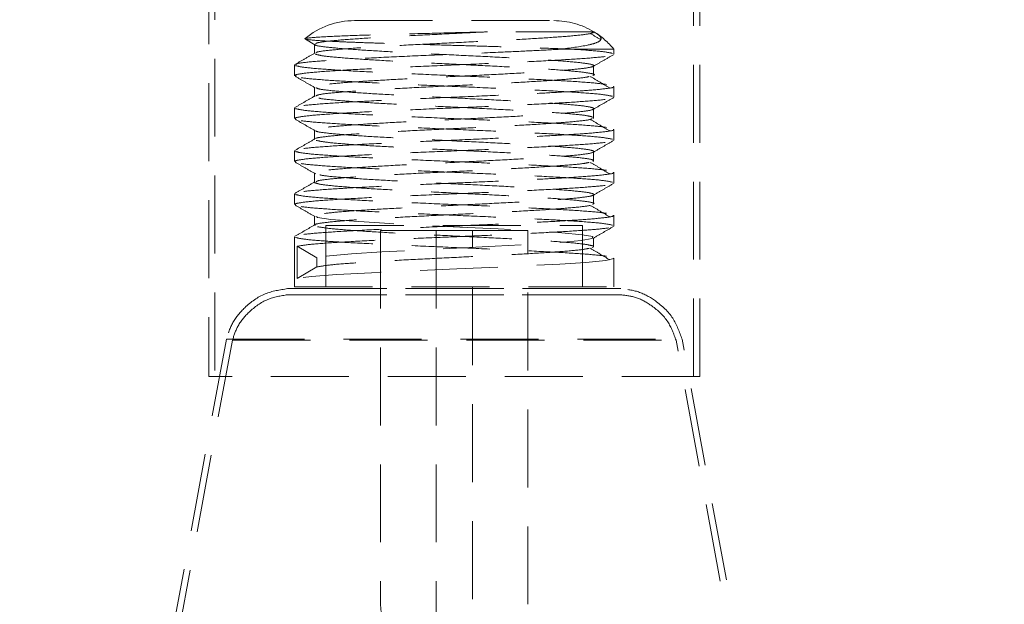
# Model space of a CAD drawing. Header units: millimetres. Extents: x 373 to 928, y 275 to 747.
# Tile 24 of 117: x 448 to 464, y 380 to 389. Entities that reach past the tile are written whole.
import ezdxf

# ---------------------------------------------------------------- set-up
doc = ezdxf.new("R2010")
doc.units = ezdxf.units.MM
doc.linetypes.add('HIDDEN', pattern=[1.905, 1.27, -0.635])

msp = doc.modelspace()

# ---------------------------------------------------------------- linework, layer by layer
at = {"color": 7, "linetype": 'HIDDEN', "lineweight": 18}
for p, q in [((451.03, 396.364), (451.03, 383.564)), ((458.83, 383.564), (458.83, 396.364)), ((450.93, 395.964), (450.93, 383.564)), ((458.93, 383.564), (458.93, 395.964)), ((453.307, 389.364), (456.553, 389.364)), ((452.506, 389.061), (452.662, 388.97)), ((452.655, 388.979), (452.655, 388.829)), ((456.65, 388.897), (457.53, 388.897)), ((457.53, 388.817), (457.53, 388.897)), ((452.33, 388.642), (452.33, 388.467)), ((457.53, 388.117), (457.53, 388.292)), ((452.655, 388.131), (452.659, 388.129)), ((452.33, 387.942), (452.33, 387.767)), ((457.53, 387.417), (457.53, 387.592)), ((452.33, 387.242), (452.33, 387.067)), ((452.656, 386.875), (452.674, 386.87)), ((457.53, 386.717), (457.53, 386.892)), ((452.33, 386.542), (452.33, 386.367)), ((457.53, 386.017), (457.53, 386.192)), ((452.838, 386.028), (457.022, 386.028)), ((452.838, 386.028), (452.838, 385.028)), ((454.883, 385.943), (453.73, 385.943)), ((453.73, 385.943), (453.73, 379.852)), ((454.634, 385.943), (454.634, 378.033)), ((456.13, 385.943), (454.883, 385.943)), ((455.226, 378.033), (455.226, 385.943)), ((456.13, 379.852), (456.13, 385.943)), ((457.022, 385.028), (457.022, 386.028)), ((452.33, 385.842), (452.33, 385.028)), ((452.374, 385.687), (452.693, 385.5)), ((452.374, 385.162), (452.374, 385.687)), ((457.181, 385.671), (457.179, 385.663)), ((452.693, 385.5), (452.693, 385.35)), ((457.53, 385.028), (457.53, 385.492)), ((452.693, 385.35), (452.374, 385.162)), ((457.644, 384.996), (452.215, 384.996)), ((452.23, 384.996), (457.63, 384.996)), ((452.33, 385.028), (457.53, 385.028)), ((457.644, 384.896), (452.215, 384.896)), ((452.229, 384.896), (457.631, 384.896)), ((451.218, 384.172), (448.43, 369.007)), ((451.317, 384.154), (448.528, 368.989)), ((451.221, 384.172), (458.64, 384.172)), ((451.319, 384.154), (458.541, 384.154)), ((461.331, 368.989), (458.543, 384.154)), ((461.43, 369.007), (458.641, 384.172)), ((458.93, 383.564), (450.93, 383.564))]:
    msp.add_line(p, q, dxfattribs=at)
at = {"color": 7, "linetype": 'HIDDEN', "lineweight": 18, "flags": 128}
for points in [[(452.684, 386.17), (452.703, 386.156), (452.921, 386.125), (453.294, 386.094), (453.796, 386.062), (454.386, 386.031), (455.019, 386), (455.645, 385.969), (456.214, 385.938), (456.685, 385.906), (457.016, 385.875), (457.186, 385.844), (457.179, 385.813), (456.996, 385.781), (456.652, 385.75), (456.172, 385.719), (455.597, 385.688), (454.967, 385.656), (454.337, 385.625), (453.752, 385.594), (453.259, 385.562), (452.897, 385.531), (452.693, 385.5), (452.693, 385.5)], [(457.518, 385.492), (457.528, 385.487), (457.398, 385.456), (457.076, 385.425), (456.65, 385.397), (456.199, 385.374), (455.692, 385.35), (454.972, 385.319), (454.252, 385.288), (453.583, 385.256), (453.02, 385.225), (452.607, 385.194), (452.374, 385.162), (452.374, 385.162), (452.374, 385.162)]]:
    msp.add_lwpolyline(points, dxfattribs=at)
at = {"color": 7, "linetype": 'Continuous', "lineweight": 25}
for start, end in [(96.3701, 245.1654), (0, 83.6299)]:
    msp.add_arc((454.93, 374.766), 25, start, end, dxfattribs=at)
at = {"color": 7, "linetype": 'HIDDEN', "lineweight": 18}
for centre, radius, start, end in [((454.93, 374.766), 24.6, 92.5629, 247.2618), ((454.93, 374.766), 24.6, 0, 87.4371), ((453.307, 388.107), 1.257, 90, 129.9624), ((456.553, 388.107), 1.257, 58.7386, 90), ((456.553, 388.107), 1.257, 38.9804, 58.7386), ((454.33, 379.852), 0.6, 180, 214.8828)]:
    msp.add_arc(centre, radius, start, end, dxfattribs=at)
for points, knots in [([(455.47, 389.181), (455.218, 389.175), (454.715, 389.162), (453.949, 389.142), (453.28, 389.122), (452.771, 389.101), (452.547, 389.083), (452.488, 389.071), (452.504, 389.066), (452.508, 389.064)], [0, 0, 0, 0, 0.171376, 0.34265, 0.517668, 0.6947, 0.87319, 0.963144, 1, 1, 1, 1]), ([(455.47, 389.181), (455.303, 389.173), (454.927, 389.154), (454.328, 389.125), (453.737, 389.094), (453.236, 389.062), (452.874, 389.031), (452.673, 389.003), (452.674, 388.986), (452.674, 388.979)], [0, 0, 0, 0, 0.123536, 0.277992, 0.433032, 0.587746, 0.742461, 0.897501, 1, 1, 1, 1]), ([(457.205, 389.181), (457.2, 389.175), (457.189, 389.159), (457.022, 389.131), (456.674, 389.1), (456.189, 389.068), (455.605, 389.038), (454.968, 389.006), (454.328, 388.975), (453.737, 388.944), (453.235, 388.912), (452.877, 388.881), (452.686, 388.856), (452.683, 388.842), (452.682, 388.838)], [0, 0, 0, 0, 0.054429, 0.145738, 0.236325, 0.327618, 0.418247, 0.50946, 0.600187, 0.691256, 0.782134, 0.873013, 0.964082, 1, 1, 1, 1]), ([(457.205, 389.181), (457.202, 389.181), (457.197, 389.181), (457.125, 389.181), (456.99, 389.181), (456.797, 389.181), (456.554, 389.181), (456.265, 389.181), (455.907, 389.181), (455.628, 389.181), (455.47, 389.181)], [0, 0, 0, 0, 0.0981873, 0.2215885, 0.3449897, 0.4683908, 0.591792, 0.7151932, 0.8385944, 1, 1, 1, 1]), ([(456.65, 388.897), (456.818, 388.919), (457.068, 388.951), (457.254, 389.003), (457.323, 389.045), (457.324, 389.085), (457.294, 389.12), (457.263, 389.144), (457.228, 389.167), (457.211, 389.177), (457.205, 389.181)], [0, 0, 0, 0, 0.352342, 0.526911, 0.707475, 0.845278, 0.90617, 0.967339, 0.988452, 1, 1, 1, 1]), ([(457.315, 389.054), (457.312, 389.056), (457.256, 389.09), (457.2, 389.123), (457.148, 389.154)], [0, 0, 0, 0, 0.062795, 1, 1, 1, 1]), ([(452.524, 389.057), (452.59, 389.05), (452.688, 389.039), (452.988, 389.024), (453.263, 389.012), (453.591, 389), (453.958, 388.989), (454.357, 388.977), (454.773, 388.965), (455.2, 388.953), (455.621, 388.941), (456.029, 388.928), (456.469, 388.914), (456.727, 388.903), (456.879, 388.897)], [0, 0, 0, 0, 0.144031, 0.215999, 0.289995, 0.362945, 0.437991, 0.511416, 0.586923, 0.661151, 0.73749, 0.812447, 0.889556, 1, 1, 1, 1]), ([(452.666, 388.97), (452.666, 388.97), (452.655, 388.959), (452.798, 388.937), (453.1, 388.907), (453.565, 388.875), (454.132, 388.844), (454.762, 388.812), (455.405, 388.781), (456.011, 388.75), (456.533, 388.719), (456.928, 388.687), (457.168, 388.656), (457.233, 388.625), (457.118, 388.594), (456.832, 388.563), (456.397, 388.531), (455.847, 388.5), (455.227, 388.468), (454.582, 388.438), (453.965, 388.406), (453.423, 388.375), (452.996, 388.343), (452.738, 388.313), (452.628, 388.291), (452.658, 388.28), (452.66, 388.279)], [0, 0, 0, 0, 0.001809, 0.047189, 0.092278, 0.137697, 0.182765, 0.228192, 0.273267, 0.318671, 0.36378, 0.409128, 0.454299, 0.49956, 0.544821, 0.589993, 0.63534, 0.68045, 0.725853, 0.770928, 0.816356, 0.861424, 0.906843, 0.951932, 0.997311, 1, 1, 1, 1]), ([(452.661, 388.837), (452.607, 388.806), (452.498, 388.743), (452.389, 388.68), (452.335, 388.649)], [0, 0, 0, 0, 0.499914, 1, 1, 1, 1]), ([(452.349, 388.467), (452.343, 388.469), (452.326, 388.476), (452.395, 388.494), (452.573, 388.519), (452.996, 388.55), (453.566, 388.581), (454.243, 388.613), (454.974, 388.643), (455.701, 388.675), (456.368, 388.706), (456.926, 388.738), (457.313, 388.768), (457.508, 388.793), (457.504, 388.806), (457.502, 388.809)], [0, 0, 0, 0, 0.023544, 0.060344, 0.151891, 0.243246, 0.3346, 0.426149, 0.51735, 0.609042, 0.700146, 0.791918, 0.882981, 0.974769, 1, 1, 1, 1]), ([(456.65, 388.897), (456.504, 388.889), (456.213, 388.874), (455.642, 388.848), (454.974, 388.818), (454.242, 388.788), (453.566, 388.756), (452.994, 388.725), (452.581, 388.694), (452.351, 388.666), (452.352, 388.649), (452.353, 388.642)], [0, 0, 0, 0, 0.093011, 0.185685, 0.308293, 0.430247, 0.552662, 0.67482, 0.796978, 0.919394, 1, 1, 1, 1]), ([(452.665, 388.819), (452.702, 388.808), (452.777, 388.787), (453.106, 388.757), (453.564, 388.725), (454.133, 388.694), (454.762, 388.662), (455.405, 388.631), (456.011, 388.6), (456.532, 388.569), (456.931, 388.537), (457.157, 388.506), (457.24, 388.484), (457.195, 388.473), (457.19, 388.471)], [0, 0, 0, 0, 0.090237, 0.179896, 0.270211, 0.359829, 0.450161, 0.539792, 0.630076, 0.719776, 0.80995, 0.899773, 0.989774, 1, 1, 1, 1]), ([(457.508, 388.831), (457.457, 388.842), (457.356, 388.863), (457.075, 388.884), (456.898, 388.896), (456.879, 388.897)], [0, 0, 0, 0, 0.473419, 0.943784, 1, 1, 1, 1]), ([(457.197, 388.62), (457.251, 388.652), (457.36, 388.714), (457.469, 388.777), (457.523, 388.809)], [0, 0, 0, 0, 0.4999215, 1, 1, 1, 1]), ([(452.342, 388.631), (452.384, 388.621), (452.47, 388.6), (452.846, 388.569), (453.369, 388.537), (454.019, 388.507), (454.738, 388.475), (455.473, 388.444), (456.166, 388.412), (456.759, 388.381), (457.223, 388.35), (457.377, 388.329), (457.454, 388.319)], [0, 0, 0, 0, 0.100288, 0.199935, 0.30031, 0.399911, 0.500304, 0.59992, 0.700261, 0.799953, 0.900171, 1, 1, 1, 1]), ([(457.199, 388.471), (457.199, 388.496), (457.199, 388.546), (457.199, 388.596), (457.199, 388.621)], [0, 0, 0, 0, 0.50008, 1, 1, 1, 1]), ([(452.337, 388.459), (452.391, 388.427), (452.5, 388.364), (452.608, 388.302), (452.663, 388.27)], [0, 0, 0, 0, 0.500078, 1, 1, 1, 1]), ([(457.508, 388.131), (457.457, 388.142), (457.355, 388.163), (456.959, 388.194), (456.418, 388.225), (455.757, 388.256), (455.033, 388.287), (454.3, 388.319), (453.617, 388.35), (453.034, 388.381), (452.61, 388.412), (452.376, 388.438), (452.365, 388.454), (452.362, 388.459)], [0, 0, 0, 0, 0.0957715, 0.1909251, 0.2865792, 0.3818637, 0.4773341, 0.5728067, 0.6680896, 0.7637452, 0.8588978, 0.9546702, 1, 1, 1, 1]), ([(457.128, 388.454), (457.117, 388.451), (457.075, 388.437), (456.824, 388.413), (456.399, 388.381), (455.847, 388.35), (455.227, 388.318), (454.581, 388.288), (453.965, 388.256), (453.421, 388.225), (453.002, 388.193), (452.733, 388.165), (452.693, 388.146), (452.675, 388.137)], [0, 0, 0, 0, 0.033282, 0.131785, 0.230673, 0.329041, 0.42805, 0.526343, 0.625403, 0.723681, 0.822724, 0.921047, 1, 1, 1, 1]), ([(457.462, 388.266), (457.41, 388.298), (457.305, 388.36), (457.2, 388.423), (457.148, 388.454)], [0, 0, 0, 0, 0.500051, 1, 1, 1, 1]), ([(457.518, 388.292), (457.521, 388.29), (457.554, 388.278), (457.418, 388.256), (457.119, 388.226), (456.687, 388.199), (456.209, 388.174), (455.643, 388.148), (454.974, 388.118), (454.243, 388.088), (453.566, 388.056), (452.994, 388.025), (452.581, 387.994), (452.351, 387.966), (452.352, 387.949), (452.353, 387.942)], [0, 0, 0, 0, 0.012469, 0.101767, 0.190889, 0.26977, 0.337689, 0.405362, 0.494895, 0.583949, 0.673341, 0.762544, 0.851748, 0.941139, 1, 1, 1, 1]), ([(452.655, 388.279), (452.655, 388.254), (452.655, 388.204), (452.655, 388.154), (452.655, 388.129)], [0, 0, 0, 0, 0.49992, 1, 1, 1, 1]), ([(452.683, 388.27), (452.693, 388.263), (452.72, 388.246), (452.962, 388.219), (453.364, 388.187), (453.895, 388.156), (454.505, 388.125), (455.15, 388.094), (455.776, 388.062), (456.337, 388.032), (456.787, 388), (457.093, 387.969), (457.229, 387.937), (457.185, 387.906), (456.966, 387.875), (456.587, 387.844), (456.079, 387.812), (455.48, 387.781), (454.839, 387.75), (454.205, 387.719), (453.628, 387.688), (453.15, 387.656), (452.821, 387.625), (452.656, 387.599), (452.672, 387.584), (452.677, 387.579)], [0, 0, 0, 0, 0.029085, 0.074386, 0.119592, 0.164798, 0.210099, 0.25523, 0.300602, 0.345684, 0.391097, 0.436158, 0.481578, 0.526647, 0.572043, 0.617146, 0.662487, 0.707651, 0.752906, 0.798159, 0.843324, 0.888665, 0.933768, 0.979164, 1, 1, 1, 1]), ([(452.661, 388.137), (452.607, 388.106), (452.498, 388.043), (452.389, 387.98), (452.335, 387.949)], [0, 0, 0, 0, 0.499846, 1, 1, 1, 1]), ([(452.349, 387.767), (452.343, 387.769), (452.326, 387.776), (452.395, 387.794), (452.573, 387.819), (452.996, 387.85), (453.566, 387.881), (454.243, 387.913), (454.974, 387.943), (455.701, 387.975), (456.369, 388.006), (456.925, 388.038), (457.316, 388.068), (457.52, 388.095), (457.509, 388.111), (457.505, 388.117)], [0, 0, 0, 0, 0.0229939, 0.0589338, 0.1483404, 0.2375609, 0.3267795, 0.416188, 0.5052578, 0.5948066, 0.6837816, 0.7734083, 0.8623427, 0.9519848, 1, 1, 1, 1]), ([(452.724, 388.103), (452.727, 388.102), (452.753, 388.091), (452.969, 388.069), (453.362, 388.037), (453.896, 388.006), (454.505, 387.975), (455.15, 387.944), (455.776, 387.912), (456.337, 387.882), (456.785, 387.85), (457.101, 387.819), (457.166, 387.798), (457.199, 387.787)], [0, 0, 0, 0, 0.010865, 0.109893, 0.208711, 0.30753, 0.406556, 0.50521, 0.604393, 0.702941, 0.80221, 0.900713, 1, 1, 1, 1]), ([(457.197, 387.92), (457.251, 387.952), (457.36, 388.014), (457.469, 388.077), (457.523, 388.109)], [0, 0, 0, 0, 0.499922, 1, 1, 1, 1]), ([(452.342, 387.931), (452.384, 387.921), (452.47, 387.9), (452.846, 387.869), (453.369, 387.837), (454.019, 387.807), (454.738, 387.775), (455.473, 387.744), (456.166, 387.712), (456.759, 387.681), (457.223, 387.65), (457.377, 387.629), (457.454, 387.619)], [0, 0, 0, 0, 0.100288, 0.199935, 0.30031, 0.399911, 0.500304, 0.59992, 0.700261, 0.799953, 0.900171, 1, 1, 1, 1]), ([(457.199, 387.771), (457.199, 387.796), (457.199, 387.846), (457.199, 387.896), (457.199, 387.921)], [0, 0, 0, 0, 0.50016, 1, 1, 1, 1]), ([(452.337, 387.759), (452.391, 387.727), (452.5, 387.664), (452.608, 387.602), (452.663, 387.57)], [0, 0, 0, 0, 0.500078, 1, 1, 1, 1]), ([(457.508, 387.431), (457.457, 387.442), (457.355, 387.463), (456.959, 387.494), (456.418, 387.525), (455.757, 387.556), (455.033, 387.587), (454.3, 387.619), (453.617, 387.65), (453.034, 387.681), (452.61, 387.712), (452.376, 387.738), (452.365, 387.754), (452.362, 387.759)], [0, 0, 0, 0, 0.095776, 0.190934, 0.286593, 0.381882, 0.477357, 0.572834, 0.668121, 0.763781, 0.858938, 0.954715, 1, 1, 1, 1]), ([(457.177, 387.771), (457.174, 387.766), (457.165, 387.751), (456.96, 387.725), (456.588, 387.694), (456.078, 387.662), (455.48, 387.631), (454.839, 387.6), (454.205, 387.569), (453.628, 387.538), (453.15, 387.506), (452.825, 387.475), (452.665, 387.452), (452.673, 387.44), (452.675, 387.438)], [0, 0, 0, 0, 0.045293, 0.139252, 0.232602, 0.326446, 0.419925, 0.513589, 0.607252, 0.700731, 0.794574, 0.887925, 0.981883, 1, 1, 1, 1]), ([(457.462, 387.566), (457.41, 387.598), (457.305, 387.66), (457.2, 387.723), (457.148, 387.754)], [0, 0, 0, 0, 0.500088, 1, 1, 1, 1]), ([(457.518, 387.592), (457.521, 387.59), (457.554, 387.578), (457.418, 387.556), (457.119, 387.526), (456.687, 387.499), (456.209, 387.474), (455.643, 387.448), (454.974, 387.418), (454.243, 387.388), (453.566, 387.356), (452.994, 387.325), (452.581, 387.294), (452.351, 387.266), (452.352, 387.249), (452.353, 387.242)], [0, 0, 0, 0, 0.012469, 0.101767, 0.190889, 0.26977, 0.337689, 0.405362, 0.494895, 0.583949, 0.673341, 0.762544, 0.851748, 0.941139, 1, 1, 1, 1]), ([(452.655, 387.579), (452.655, 387.554), (452.655, 387.504), (452.655, 387.454), (452.655, 387.429)], [0, 0, 0, 0, 0.4998392, 1, 1, 1, 1]), ([(452.679, 387.57), (452.678, 387.568), (452.675, 387.555), (452.845, 387.531), (453.183, 387.5), (453.671, 387.468), (454.255, 387.438), (454.891, 387.406), (455.531, 387.375), (456.123, 387.344), (456.623, 387.312), (456.99, 387.281), (457.196, 387.25), (457.225, 387.219), (457.074, 387.187), (456.756, 387.157), (456.296, 387.125), (455.727, 387.094), (455.098, 387.062), (454.454, 387.032), (453.849, 387), (453.326, 386.969), (452.934, 386.937), (452.692, 386.908), (452.674, 386.888), (452.665, 386.879)], [0, 0, 0, 0, 0.010811, 0.056234, 0.101299, 0.146715, 0.191801, 0.237177, 0.282311, 0.327616, 0.372825, 0.418035, 0.46334, 0.508474, 0.55385, 0.598935, 0.644351, 0.689416, 0.73484, 0.779912, 0.825312, 0.870418, 0.915763, 0.960931, 1, 1, 1, 1]), ([(452.661, 387.437), (452.607, 387.406), (452.498, 387.343), (452.389, 387.28), (452.335, 387.249)], [0, 0, 0, 0, 0.499778, 1, 1, 1, 1]), ([(452.349, 387.067), (452.343, 387.069), (452.326, 387.076), (452.395, 387.094), (452.573, 387.119), (452.996, 387.15), (453.566, 387.181), (454.243, 387.213), (454.974, 387.243), (455.701, 387.275), (456.369, 387.306), (456.925, 387.338), (457.316, 387.368), (457.52, 387.395), (457.509, 387.411), (457.505, 387.417)], [0, 0, 0, 0, 0.022994, 0.058934, 0.14834, 0.237561, 0.32678, 0.416188, 0.505258, 0.594807, 0.683782, 0.773408, 0.862343, 0.951985, 1, 1, 1, 1]), ([(452.68, 387.413), (452.73, 387.402), (452.828, 387.381), (453.188, 387.35), (453.67, 387.318), (454.255, 387.288), (454.891, 387.256), (455.531, 387.225), (456.123, 387.194), (456.623, 387.162), (456.987, 387.131), (457.199, 387.101), (457.195, 387.081), (457.192, 387.071)], [0, 0, 0, 0, 0.091974, 0.183222, 0.27518, 0.36647, 0.458348, 0.549735, 0.641469, 0.733009, 0.82455, 0.916283, 1, 1, 1, 1]), ([(457.197, 387.22), (457.251, 387.252), (457.36, 387.314), (457.469, 387.377), (457.523, 387.409)], [0, 0, 0, 0, 0.499923, 1, 1, 1, 1]), ([(452.342, 387.231), (452.384, 387.221), (452.47, 387.2), (452.846, 387.169), (453.369, 387.137), (454.019, 387.107), (454.738, 387.075), (455.473, 387.044), (456.166, 387.012), (456.759, 386.981), (457.223, 386.95), (457.377, 386.929), (457.454, 386.919)], [0, 0, 0, 0, 0.100288, 0.199935, 0.30031, 0.399911, 0.500304, 0.59992, 0.700261, 0.799953, 0.900171, 1, 1, 1, 1]), ([(457.199, 387.071), (457.199, 387.096), (457.199, 387.146), (457.199, 387.196), (457.199, 387.221)], [0, 0, 0, 0, 0.500241, 1, 1, 1, 1]), ([(452.337, 387.059), (452.391, 387.027), (452.5, 386.964), (452.608, 386.902), (452.663, 386.87)], [0, 0, 0, 0, 0.500077, 1, 1, 1, 1]), ([(457.508, 386.731), (457.457, 386.742), (457.355, 386.763), (456.959, 386.794), (456.418, 386.825), (455.757, 386.856), (455.033, 386.887), (454.3, 386.919), (453.617, 386.95), (453.034, 386.981), (452.61, 387.012), (452.376, 387.038), (452.365, 387.054), (452.362, 387.059)], [0, 0, 0, 0, 0.095779, 0.19094, 0.286601, 0.381893, 0.477371, 0.572851, 0.668141, 0.763804, 0.858964, 0.954744, 1, 1, 1, 1]), ([(457.126, 387.054), (457.104, 387.049), (457.041, 387.032), (456.751, 387.007), (456.297, 386.975), (455.727, 386.944), (455.098, 386.912), (454.454, 386.882), (453.849, 386.85), (453.326, 386.819), (452.936, 386.787), (452.708, 386.76), (452.689, 386.744), (452.682, 386.738)], [0, 0, 0, 0, 0.053223, 0.151551, 0.2506, 0.348883, 0.447949, 0.546246, 0.645261, 0.743633, 0.842527, 0.941034, 1, 1, 1, 1]), ([(457.462, 386.866), (457.41, 386.898), (457.305, 386.96), (457.2, 387.023), (457.148, 387.054)], [0, 0, 0, 0, 0.500125, 1, 1, 1, 1]), ([(457.518, 386.892), (457.521, 386.89), (457.554, 386.878), (457.418, 386.856), (457.119, 386.826), (456.687, 386.799), (456.209, 386.774), (455.643, 386.748), (454.974, 386.718), (454.243, 386.688), (453.566, 386.656), (452.994, 386.625), (452.581, 386.594), (452.351, 386.566), (452.352, 386.549), (452.353, 386.542)], [0, 0, 0, 0, 0.012469, 0.101767, 0.190889, 0.26977, 0.337689, 0.405362, 0.494895, 0.583949, 0.673341, 0.762544, 0.851748, 0.941139, 1, 1, 1, 1]), ([(452.655, 386.879), (452.655, 386.854), (452.655, 386.804), (452.655, 386.754), (452.655, 386.729)], [0, 0, 0, 0, 0.499759, 1, 1, 1, 1]), ([(452.661, 386.737), (452.607, 386.706), (452.498, 386.643), (452.389, 386.58), (452.335, 386.549)], [0, 0, 0, 0, 0.49971, 1, 1, 1, 1]), ([(452.349, 386.367), (452.343, 386.369), (452.326, 386.376), (452.395, 386.394), (452.573, 386.419), (452.996, 386.45), (453.566, 386.481), (454.243, 386.513), (454.974, 386.543), (455.701, 386.575), (456.369, 386.606), (456.925, 386.638), (457.316, 386.668), (457.52, 386.695), (457.509, 386.711), (457.505, 386.717)], [0, 0, 0, 0, 0.022994, 0.058934, 0.14834, 0.237561, 0.32678, 0.416188, 0.505258, 0.594807, 0.683782, 0.773408, 0.862343, 0.951985, 1, 1, 1, 1]), ([(452.656, 386.725), (452.682, 386.714), (452.733, 386.694), (453.03, 386.663), (453.461, 386.631), (454.012, 386.6), (454.633, 386.568), (455.278, 386.538), (455.895, 386.506), (456.436, 386.475), (456.863, 386.443), (457.126, 386.413), (457.233, 386.388), (457.19, 386.375), (457.18, 386.371)], [0, 0, 0, 0, 0.088419, 0.176665, 0.265254, 0.353379, 0.442077, 0.530134, 0.618879, 0.706922, 0.795652, 0.883735, 0.972387, 1, 1, 1, 1]), ([(452.741, 386.852), (452.75, 386.849), (452.791, 386.836), (453.036, 386.813), (453.46, 386.781), (454.013, 386.75), (454.632, 386.718), (455.278, 386.688), (455.894, 386.656), (456.437, 386.625), (456.861, 386.593), (457.134, 386.563), (457.235, 386.531), (457.155, 386.5), (456.902, 386.469), (456.495, 386.437), (455.965, 386.406), (455.355, 386.375), (454.71, 386.344), (454.084, 386.312), (453.524, 386.282), (453.07, 386.25), (452.776, 386.219), (452.642, 386.195), (452.667, 386.182), (452.672, 386.179)], [0, 0, 0, 0, 0.011676, 0.058087, 0.104677, 0.151024, 0.197672, 0.243983, 0.290655, 0.336959, 0.383624, 0.429949, 0.476573, 0.522947, 0.569498, 0.61595, 0.662403, 0.708952, 0.755327, 0.801951, 0.848276, 0.89494, 0.941244, 0.987917, 1, 1, 1, 1]), ([(457.197, 386.52), (457.251, 386.551), (457.36, 386.614), (457.468, 386.677), (457.523, 386.709)], [0, 0, 0, 0, 0.499923, 1, 1, 1, 1]), ([(452.342, 386.531), (452.384, 386.521), (452.47, 386.5), (452.846, 386.469), (453.369, 386.437), (454.019, 386.407), (454.738, 386.375), (455.473, 386.344), (456.166, 386.312), (456.759, 386.281), (457.223, 386.25), (457.377, 386.229), (457.454, 386.219)], [0, 0, 0, 0, 0.100288, 0.199935, 0.30031, 0.399911, 0.500304, 0.59992, 0.700261, 0.799953, 0.900171, 1, 1, 1, 1]), ([(457.199, 386.371), (457.199, 386.396), (457.199, 386.446), (457.199, 386.496), (457.199, 386.521)], [0, 0, 0, 0, 0.500321, 1, 1, 1, 1]), ([(452.337, 386.359), (452.391, 386.327), (452.5, 386.264), (452.608, 386.201), (452.663, 386.17)], [0, 0, 0, 0, 0.500077, 1, 1, 1, 1]), ([(457.508, 386.031), (457.457, 386.042), (457.355, 386.063), (456.959, 386.094), (456.418, 386.125), (455.757, 386.156), (455.033, 386.187), (454.3, 386.219), (453.617, 386.25), (453.034, 386.281), (452.61, 386.312), (452.376, 386.338), (452.366, 386.354), (452.362, 386.359)], [0, 0, 0, 0, 0.095797, 0.190976, 0.286656, 0.381966, 0.477462, 0.57296, 0.668268, 0.763949, 0.859127, 0.954925, 1, 1, 1, 1]), ([(457.137, 386.354), (457.134, 386.353), (457.108, 386.341), (456.891, 386.319), (456.498, 386.287), (455.964, 386.256), (455.355, 386.225), (454.71, 386.194), (454.084, 386.162), (453.524, 386.132), (453.07, 386.1), (452.776, 386.069), (452.642, 386.045), (452.667, 386.032), (452.672, 386.029)], [0, 0, 0, 0, 0.012905, 0.109233, 0.205358, 0.301483, 0.39781, 0.493775, 0.590254, 0.686116, 0.78268, 0.878497, 0.975078, 1, 1, 1, 1]), ([(457.462, 386.166), (457.41, 386.198), (457.305, 386.26), (457.2, 386.323), (457.148, 386.354)], [0, 0, 0, 0, 0.500162, 1, 1, 1, 1]), ([(457.518, 386.192), (457.521, 386.19), (457.554, 386.178), (457.418, 386.156), (457.119, 386.126), (456.687, 386.099), (456.209, 386.074), (455.643, 386.048), (454.974, 386.018), (454.243, 385.988), (453.566, 385.956), (452.994, 385.925), (452.581, 385.894), (452.351, 385.866), (452.352, 385.849), (452.353, 385.842)], [0, 0, 0, 0, 0.012469, 0.101767, 0.190889, 0.26977, 0.337689, 0.405362, 0.494895, 0.583949, 0.673341, 0.762544, 0.851748, 0.941139, 1, 1, 1, 1]), ([(452.655, 386.179), (452.655, 386.154), (452.655, 386.104), (452.655, 386.054), (452.655, 386.029)], [0, 0, 0, 0, 0.499678, 1, 1, 1, 1]), ([(452.661, 386.037), (452.607, 386.006), (452.498, 385.943), (452.389, 385.88), (452.335, 385.849)], [0, 0, 0, 0, 0.499642, 1, 1, 1, 1]), ([(452.374, 385.687), (452.438, 385.698), (452.567, 385.719), (452.998, 385.75), (453.566, 385.781), (454.243, 385.813), (454.974, 385.843), (455.701, 385.875), (456.369, 385.906), (456.925, 385.938), (457.316, 385.968), (457.52, 385.995), (457.509, 386.011), (457.505, 386.017)], [0, 0, 0, 0, 0.095006, 0.189814, 0.284619, 0.379627, 0.474275, 0.569432, 0.663979, 0.759218, 0.853722, 0.948978, 1, 1, 1, 1]), ([(452.703, 386.006), (452.764, 385.996), (452.886, 385.975), (453.275, 385.944), (453.78, 385.912), (454.379, 385.881), (455.02, 385.85), (455.654, 385.819), (456.232, 385.788), (456.705, 385.756), (457.052, 385.725), (457.142, 385.704), (457.186, 385.694)], [0, 0, 0, 0, 0.10032, 0.19999, 0.300188, 0.399995, 0.500001, 0.600005, 0.699813, 0.800009, 0.899681, 1, 1, 1, 1]), ([(457.197, 385.82), (457.251, 385.851), (457.36, 385.914), (457.468, 385.977), (457.523, 386.009)], [0, 0, 0, 0, 0.4999229, 1, 1, 1, 1]), ([(452.342, 385.831), (452.384, 385.821), (452.47, 385.8), (452.846, 385.769), (453.369, 385.737), (454.019, 385.707), (454.738, 385.675), (455.473, 385.644), (456.166, 385.612), (456.759, 385.581), (457.223, 385.55), (457.377, 385.529), (457.454, 385.519)], [0, 0, 0, 0, 0.100288, 0.199935, 0.30031, 0.399911, 0.500304, 0.59992, 0.700261, 0.799953, 0.900171, 1, 1, 1, 1]), ([(457.199, 385.671), (457.199, 385.696), (457.199, 385.746), (457.199, 385.796), (457.199, 385.821)], [0, 0, 0, 0, 0.500401, 1, 1, 1, 1]), ([(457.131, 385.654), (457.093, 385.647), (457.005, 385.628), (456.67, 385.6), (456.19, 385.568), (455.605, 385.538), (454.969, 385.506), (454.329, 385.475), (453.736, 385.444), (453.239, 385.412), (452.862, 385.381), (452.75, 385.36), (452.693, 385.35)], [0, 0, 0, 0, 0.0760667, 0.1783423, 0.2814149, 0.3837372, 0.4867201, 0.5891516, 0.691973, 0.7945758, 0.8971808, 1, 1, 1, 1]), ([(457.462, 385.466), (457.41, 385.498), (457.305, 385.56), (457.2, 385.623), (457.148, 385.654)], [0, 0, 0, 0, 0.5002, 1, 1, 1, 1]), ([(452.215, 384.996), (452.09, 384.977), (451.831, 384.937), (451.532, 384.715), (451.309, 384.459), (451.248, 384.265), (451.218, 384.172)], [0, 0, 0, 0, 0.272487, 0.562677, 0.788086, 1, 1, 1, 1]), ([(452.215, 384.996), (452.218, 384.996), (452.223, 384.996), (452.228, 384.996), (452.23, 384.996)], [0, 0, 0, 0, 0.56035, 1, 1, 1, 1]), ([(457.63, 384.996), (457.632, 384.996), (457.637, 384.996), (457.642, 384.996), (457.644, 384.996)], [0, 0, 0, 0, 0.559648, 1, 1, 1, 1]), ([(458.641, 384.172), (458.599, 384.291), (458.512, 384.537), (458.238, 384.789), (457.944, 384.96), (457.742, 384.984), (457.644, 384.996)], [0, 0, 0, 0, 0.271519, 0.561412, 0.787314, 1, 1, 1, 1]), ([(452.215, 384.896), (452.104, 384.879), (451.871, 384.842), (451.601, 384.64), (451.398, 384.409), (451.343, 384.236), (451.317, 384.154)], [0, 0, 0, 0, 0.268416, 0.564329, 0.793068, 1, 1, 1, 1]), ([(452.215, 384.896), (452.218, 384.896), (452.222, 384.896), (452.227, 384.896), (452.229, 384.896)], [0, 0, 0, 0, 0.559538, 1, 1, 1, 1]), ([(457.631, 384.896), (457.633, 384.896), (457.638, 384.896), (457.642, 384.896), (457.644, 384.896)], [0, 0, 0, 0, 0.560454, 1, 1, 1, 1]), ([(458.543, 384.154), (458.505, 384.259), (458.426, 384.481), (458.177, 384.708), (457.912, 384.863), (457.73, 384.886), (457.644, 384.896)], [0, 0, 0, 0, 0.267035, 0.562542, 0.79195, 1, 1, 1, 1])]:
    msp.add_open_spline(points, degree=3, knots=knots, dxfattribs=at)

doc.saveas('drawing.dxf')
